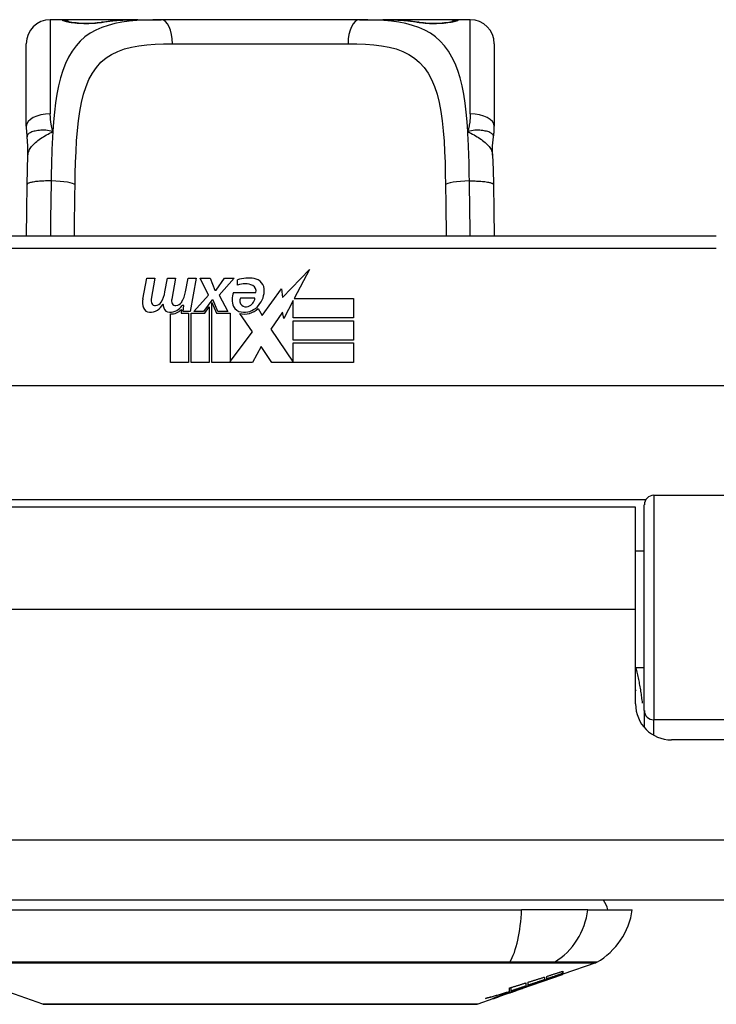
# Model space of a CAD drawing. Header units: inches. Extents: x 6 to 171, y 13 to 86.
# Tile 3 of 97: x 9.46 to 10.6, y 12.52 to 14.13. Entities that reach past the tile are written whole.
import ezdxf

# ---------------------------------------------------------------- set-up
doc = ezdxf.new("R2010")
doc.units = ezdxf.units.IN
doc.header["$MEASUREMENT"] = 0
doc.layers.add('Visible Edges(ANSI)', color=7, linetype='Continuous', lineweight=25)
doc.layers.add('Visible Tangent Edges(ANSI)', color=7, linetype='Continuous', lineweight=25)

msp = doc.modelspace()

# ---------------------------------------------------------------- linework, layer by layer
at = {"layer": 'Visible Edges(ANSI)'}
for p, q in [((9.5319, 14.1333), (9.5122, 14.1333)), ((9.6557, 14.1333), (9.5319, 14.1333)), ((9.6557, 14.1333), (9.6941, 14.1333)), ((10.0193, 14.1333), (9.6941, 14.1333)), ((10.0193, 14.1333), (10.0577, 14.1333)), ((10.1815, 14.1333), (10.0577, 14.1333)), ((10.2012, 14.1333), (10.1815, 14.1333)), ((9.4728, 13.9585), (9.4728, 14.0939)), ((10.2406, 14.0939), (10.2406, 13.9585)), ((10.6047, 13.7779), (9.1087, 13.7779)), ((9.8934, 13.6774), (9.9373, 13.7236)), ((9.9373, 13.7236), (9.9124, 13.6759)), ((9.664, 13.6749), (9.6707, 13.7092)), ((9.6707, 13.7092), (9.6839, 13.7092)), ((9.6839, 13.7092), (9.6778, 13.6747)), ((9.7003, 13.6867), (9.7043, 13.7092)), ((9.7043, 13.7092), (9.7175, 13.7092)), ((9.7175, 13.7092), (9.7114, 13.6747)), ((9.7342, 13.6867), (9.7382, 13.7092)), ((9.7382, 13.7092), (9.7514, 13.7092)), ((9.7514, 13.7092), (9.7418, 13.6546)), ((9.7583, 13.7092), (9.7745, 13.7092)), ((9.7718, 13.6811), (9.7583, 13.7092)), ((9.7745, 13.7092), (9.782, 13.6897)), ((9.7844, 13.6897), (9.7979, 13.7092)), ((9.8141, 13.7092), (9.7895, 13.6813)), ((9.7979, 13.7092), (9.8141, 13.7092)), ((9.8195, 13.6975), (9.8195, 13.7065)), ((9.782, 13.6897), (9.7844, 13.6897)), ((9.8129, 13.6855), (9.8495, 13.6855)), ((9.86, 13.6476), (9.8914, 13.6916)), ((9.8914, 13.6916), (9.8934, 13.6774)), ((9.7475, 13.6546), (9.7718, 13.6811)), ((9.7772, 13.673), (9.7638, 13.6546)), ((9.7793, 13.673), (9.7772, 13.673)), ((9.7772, 13.6694), (9.7847, 13.6518)), ((9.7772, 13.5709), (9.7772, 13.6694)), ((9.7871, 13.6546), (9.7793, 13.673)), ((9.7895, 13.6813), (9.8033, 13.6546)), ((9.848, 13.6765), (9.824, 13.6765)), ((9.9107, 13.6726), (9.8954, 13.6432)), ((9.9107, 13.6438), (9.9107, 13.6726)), ((9.9124, 13.6759), (10.0094, 13.6759)), ((10.0094, 13.6759), (10.0094, 13.6438)), ((9.7273, 13.6579), (9.7268, 13.6518)), ((9.7312, 13.6642), (9.7283, 13.6642)), ((9.7304, 13.6546), (9.7312, 13.6642)), ((9.7418, 13.6546), (9.7304, 13.6546)), ((9.7638, 13.6546), (9.7475, 13.6546)), ((9.7655, 13.6518), (9.773, 13.6621)), ((9.773, 13.6621), (9.773, 13.5709)), ((9.8033, 13.6546), (9.7871, 13.6546)), ((9.8531, 13.6591), (9.86, 13.6476)), ((9.8934, 13.6533), (9.8738, 13.6252)), ((9.8954, 13.6432), (9.8934, 13.6533)), ((9.7094, 13.5709), (9.7094, 13.6504)), ((9.7268, 13.6518), (9.7391, 13.6518)), ((9.7391, 13.6518), (9.7391, 13.5709)), ((9.7433, 13.6518), (9.7655, 13.6518)), ((9.7433, 13.5709), (9.7433, 13.6518)), ((9.7847, 13.6518), (9.8072, 13.6518)), ((9.8072, 13.6518), (9.8072, 13.5722)), ((9.8438, 13.6212), (9.8231, 13.651)), ((10.0094, 13.6438), (9.9107, 13.6438)), ((9.9107, 13.6393), (10.0094, 13.6393)), ((9.9107, 13.6072), (9.9107, 13.6393)), ((10.0094, 13.6393), (10.0094, 13.6072)), ((9.8072, 13.5722), (9.8438, 13.6212)), ((9.8738, 13.6252), (9.9107, 13.5715)), ((10.0094, 13.6072), (9.9107, 13.6072)), ((9.858, 13.597), (9.8441, 13.5709)), ((9.8756, 13.5709), (9.858, 13.597)), ((9.9107, 13.603), (10.0094, 13.603)), ((9.9107, 13.5715), (9.9107, 13.603)), ((10.0094, 13.603), (10.0094, 13.5709)), ((9.7391, 13.5709), (9.7094, 13.5709)), ((9.773, 13.5709), (9.7433, 13.5709)), ((9.8441, 13.5709), (9.7772, 13.5709)), ((10.0094, 13.5709), (9.8756, 13.5709)), ((11.0136, 13.5322), (8.6998, 13.5322)), ((10.5024, 13.3529), (11.0919, 13.3529)), ((10.4722, 13.3334), (9.2412, 13.3334)), ((10.4722, 13.1654), (10.4722, 13.3334)), ((10.4866, 12.9995), (10.4866, 13.3372)), ((10.4866, 13.2609), (10.4722, 13.2609)), ((10.4722, 13.0105), (10.4722, 13.1654)), ((10.4866, 13.0699), (10.4722, 13.0699)), ((10.4866, 12.9995), (10.4866, 12.9718)), ((11.0786, 12.9514), (10.5313, 12.9514)), ((41.3107, 12.6884), (5.7057, 12.6884)), ((9.428, 12.6726), (10.2854, 12.6726)), ((10.3942, 12.6726), (10.2854, 12.6726)), ((10.3942, 12.6726), (10.4669, 12.6726)), ((10.3527, 12.5681), (10.3527, 12.5718)), ((10.407, 12.5857), (10.3532, 12.5669)), ((10.3532, 12.5719), (10.3532, 12.5675)), ((10.2858, 12.5433), (10.3522, 12.5665)), ((10.323, 12.5622), (10.323, 12.558)), ((10.3265, 12.5592), (10.3265, 12.5633)), ((10.3314, 12.5597), (10.3314, 12.5604)), ((10.3532, 12.567), (10.3522, 12.5667)), ((10.3522, 12.5665), (10.3522, 12.5667)), ((10.3532, 12.5671), (10.3532, 12.5669)), ((9.4999, 12.518), (9.4217, 12.5454)), ((10.2858, 12.5433), (10.2445, 12.5288)), ((10.2645, 12.5375), (10.2645, 12.5383)), ((10.2657, 12.5387), (10.2657, 12.5445)), ((10.2685, 12.5396), (10.2685, 12.5453)), ((10.2772, 12.5404), (10.2772, 12.5407)), ((10.2842, 12.5428), (10.2842, 12.5429)), ((10.293, 12.5473), (10.2846, 12.5443)), ((10.2846, 12.5443), (10.2846, 12.5446)), ((10.2872, 12.5439), (10.2872, 12.5443)), ((10.2893, 12.5451), (10.2893, 12.5458)), ((10.2925, 12.5526), (10.2925, 12.5476)), ((10.2962, 12.5489), (10.2962, 12.5538)), ((10.3113, 12.5525), (10.3113, 12.5531)), ((10.238, 12.5266), (10.2135, 12.518)), ((10.238, 12.5266), (10.238, 12.5266)), ((10.2477, 12.53), (10.2402, 12.5274)), ((10.2402, 12.5274), (10.2402, 12.5279)), ((10.2457, 12.5294), (10.2457, 12.53)), ((10.2577, 12.5339), (10.2577, 12.5342)), ((10.2577, 12.5335), (10.2577, 12.5339)), ((10.2652, 12.5365), (10.2652, 12.5368)), ((10.2652, 12.5365), (10.2652, 12.5362))]:
    msp.add_line(p, q, dxfattribs=at)
at = {"layer": 'Visible Edges(ANSI)', "flags": 128}
for points in [[(9.5398, 14.1308), (9.5405, 14.1306), (9.5421, 14.1302), (9.5474, 14.1293), (9.5545, 14.1284), (9.5629, 14.1278), (9.5719, 14.1276), (9.5809, 14.1278), (9.5891, 14.1285), (9.596, 14.1294)], [(9.596, 14.1294), (9.6103, 14.1312), (9.625, 14.1324), (9.6402, 14.1331), (9.6557, 14.1333)], [(10.0577, 14.1333), (10.0732, 14.1331), (10.0884, 14.1324), (10.1031, 14.1312), (10.1174, 14.1294)], [(10.1174, 14.1294), (10.1243, 14.1285), (10.1325, 14.1278), (10.1415, 14.1276), (10.1505, 14.1278), (10.1589, 14.1284), (10.166, 14.1293), (10.1713, 14.1302), (10.1729, 14.1306), (10.1736, 14.1308)], [(9.4728, 13.9585), (9.4728, 13.9578), (9.4728, 13.9571), (9.4729, 13.9564), (9.4729, 13.9557), (9.4729, 13.955), (9.4729, 13.9543), (9.4729, 13.9536), (9.473, 13.9528), (9.473, 13.9521), (9.4731, 13.9514), (9.4731, 13.9507), (9.4731, 13.95), (9.4732, 13.9493), (9.4733, 13.9485), (9.4733, 13.9478), (9.4734, 13.9471), (9.4735, 13.9464), (9.4735, 13.9457), (9.4736, 13.9449), (9.4737, 13.9442), (9.4738, 13.9435), (9.4739, 13.9428), (9.474, 13.942), (9.4741, 13.9413)], [(10.2393, 13.9413), (10.2394, 13.942), (10.2395, 13.9428), (10.2396, 13.9435), (10.2397, 13.9442), (10.2398, 13.9449), (10.2399, 13.9457), (10.2399, 13.9464), (10.24, 13.9471), (10.2401, 13.9478), (10.2401, 13.9485), (10.2402, 13.9493), (10.2402, 13.95), (10.2403, 13.9507), (10.2403, 13.9514), (10.2404, 13.9521), (10.2404, 13.9528), (10.2405, 13.9536), (10.2405, 13.9543), (10.2405, 13.955), (10.2405, 13.9557), (10.2405, 13.9564), (10.2405, 13.9571), (10.2406, 13.9578), (10.2406, 13.9585)], [(9.4756, 13.911), (9.4756, 13.9262), (9.4741, 13.9413)], [(10.2378, 13.911), (10.2378, 13.9262), (10.2393, 13.9413)], [(9.4743, 13.8629), (9.4748, 13.8872), (9.4756, 13.911)], [(10.2378, 13.911), (10.2386, 13.8872), (10.2391, 13.8629)], [(9.473, 13.7779), (9.4736, 13.8201), (9.4743, 13.8629)], [(10.2391, 13.8629), (10.2398, 13.8201), (10.2404, 13.7779)], [(10.4722, 13.0337), (10.4722, 13.0336), (10.4722, 13.0336), (10.4723, 13.0335), (10.4723, 13.0335), (10.4723, 13.0334), (10.4723, 13.0334), (10.4724, 13.0333), (10.4724, 13.0333), (10.4724, 13.0332), (10.4724, 13.0331), (10.4724, 13.0331), (10.4725, 13.033), (10.4725, 13.033), (10.4725, 13.0329), (10.4725, 13.0329), (10.4725, 13.0328), (10.4726, 13.0328), (10.4726, 13.0327), (10.4726, 13.0327), (10.4726, 13.0326), (10.4727, 13.0325), (10.4727, 13.0325), (10.4727, 13.0324), (10.4727, 13.0324)], [(10.3265, 12.5633), (10.3276, 12.5637), (10.3287, 12.5641), (10.3298, 12.5644), (10.3309, 12.5648), (10.332, 12.5651), (10.3331, 12.5655), (10.3343, 12.5658), (10.3354, 12.5662), (10.3365, 12.5665), (10.3376, 12.5669), (10.3387, 12.5673), (10.3398, 12.5676), (10.341, 12.568), (10.3421, 12.5683), (10.3432, 12.5687), (10.3443, 12.5691), (10.3454, 12.5694), (10.3465, 12.5698), (10.3476, 12.5701), (10.3488, 12.5705), (10.3499, 12.5708), (10.351, 12.5712), (10.3521, 12.5716), (10.3532, 12.5719)], [(10.2962, 12.5538), (10.2973, 12.5542), (10.2984, 12.5545), (10.2995, 12.5549), (10.3007, 12.5552), (10.3018, 12.5556), (10.3029, 12.5559), (10.304, 12.5563), (10.3051, 12.5566), (10.3062, 12.5569), (10.3074, 12.5573), (10.3085, 12.5577), (10.3096, 12.558), (10.3107, 12.5584), (10.3118, 12.5587), (10.3129, 12.5591), (10.314, 12.5594), (10.3152, 12.5598), (10.3163, 12.5601), (10.3174, 12.5605), (10.3185, 12.5608), (10.3196, 12.5612), (10.3207, 12.5615), (10.3218, 12.5619), (10.323, 12.5622)], [(10.323, 12.558), (10.3218, 12.5576), (10.3207, 12.5572), (10.3196, 12.5568), (10.3185, 12.5565), (10.3174, 12.5561), (10.3163, 12.5557), (10.3152, 12.5553), (10.314, 12.5549), (10.3129, 12.5546), (10.3118, 12.5542), (10.3107, 12.5538), (10.3096, 12.5534), (10.3085, 12.553), (10.3074, 12.5527), (10.3062, 12.5523), (10.3051, 12.5519), (10.304, 12.5515), (10.3029, 12.5512), (10.3018, 12.5508), (10.3007, 12.5504), (10.2995, 12.55), (10.2984, 12.5496), (10.2973, 12.5493), (10.2962, 12.5489)], [(10.308, 12.5518), (10.3097, 12.5525), (10.3114, 12.5531), (10.3132, 12.5537), (10.315, 12.5544), (10.3167, 12.555), (10.3185, 12.5557), (10.3203, 12.5563), (10.3221, 12.557), (10.3239, 12.5576), (10.3258, 12.5583), (10.3276, 12.559), (10.3295, 12.5597), (10.3313, 12.5603), (10.3332, 12.561), (10.3351, 12.5617), (10.337, 12.5624), (10.3389, 12.5631), (10.3408, 12.5638), (10.3428, 12.5645), (10.3447, 12.5652), (10.3467, 12.5659), (10.3487, 12.5667), (10.3507, 12.5674), (10.3527, 12.5681)], [(10.3522, 12.5665), (10.3505, 12.5659), (10.3488, 12.5654), (10.3471, 12.5648), (10.3454, 12.5642), (10.3438, 12.5636), (10.3421, 12.563), (10.3404, 12.5624), (10.3387, 12.5618), (10.337, 12.5612), (10.3353, 12.5607), (10.3336, 12.5601), (10.3318, 12.5595), (10.3301, 12.5589), (10.3284, 12.5583), (10.3267, 12.5577), (10.325, 12.5571), (10.3233, 12.5565), (10.3216, 12.5559), (10.3199, 12.5554), (10.3181, 12.5548), (10.3164, 12.5542), (10.3147, 12.5536), (10.313, 12.553), (10.3113, 12.5525)], [(10.3527, 12.5681), (10.3516, 12.5677), (10.3505, 12.5674), (10.3494, 12.567), (10.3483, 12.5666), (10.3472, 12.5662), (10.3461, 12.5659), (10.3451, 12.5655), (10.344, 12.5651), (10.3429, 12.5648), (10.3418, 12.5644), (10.3407, 12.564), (10.3396, 12.5636), (10.3385, 12.5633), (10.3374, 12.5629), (10.3363, 12.5625), (10.3352, 12.5621), (10.3341, 12.5618), (10.333, 12.5614), (10.3319, 12.561), (10.3308, 12.5606), (10.3297, 12.5603), (10.3286, 12.5599), (10.3275, 12.5595), (10.3265, 12.5592)], [(10.3532, 12.5675), (10.3523, 12.5672), (10.3515, 12.5669), (10.3506, 12.5666), (10.3497, 12.5663), (10.3488, 12.5659), (10.348, 12.5656), (10.3471, 12.5653), (10.3462, 12.565), (10.3453, 12.5646), (10.3444, 12.5643), (10.3434, 12.564), (10.3425, 12.5637), (10.3416, 12.5633), (10.3407, 12.563), (10.3398, 12.5627), (10.3388, 12.5623), (10.3379, 12.562), (10.337, 12.5617), (10.3361, 12.5613), (10.3351, 12.561), (10.3342, 12.5607), (10.3333, 12.5603), (10.3324, 12.56), (10.3314, 12.5597)], [(10.3314, 12.5597), (10.3323, 12.56), (10.3333, 12.5603), (10.3342, 12.5606), (10.3351, 12.5609), (10.336, 12.5612), (10.3369, 12.5615), (10.3378, 12.5618), (10.3387, 12.5621), (10.3396, 12.5624), (10.3405, 12.5627), (10.3414, 12.5631), (10.3423, 12.5634), (10.3432, 12.5637), (10.3442, 12.564), (10.3451, 12.5643), (10.346, 12.5646), (10.3469, 12.5649), (10.3478, 12.5652), (10.3487, 12.5655), (10.3496, 12.5658), (10.3505, 12.5662), (10.3514, 12.5665), (10.3523, 12.5668), (10.3532, 12.5671)], [(10.226, 12.5271), (10.2276, 12.5276), (10.2293, 12.528), (10.2309, 12.5285), (10.2326, 12.529), (10.2343, 12.5294), (10.2359, 12.5299), (10.2376, 12.5304), (10.2393, 12.5308), (10.2409, 12.5313), (10.2426, 12.5318), (10.2442, 12.5323), (10.2459, 12.5328), (10.2476, 12.5333), (10.2492, 12.5337), (10.2509, 12.5342), (10.2525, 12.5347), (10.2542, 12.5352), (10.2558, 12.5357), (10.2575, 12.5362), (10.2591, 12.5367), (10.2608, 12.5372), (10.2624, 12.5377), (10.2641, 12.5382), (10.2657, 12.5387)], [(10.2893, 12.5451), (10.2878, 12.5446), (10.2863, 12.5441), (10.2848, 12.5436), (10.2833, 12.5431), (10.2817, 12.5426), (10.2802, 12.5421), (10.2787, 12.5416), (10.2772, 12.5411), (10.2756, 12.5406), (10.2741, 12.5401), (10.2726, 12.5397), (10.271, 12.5392), (10.2695, 12.5387), (10.268, 12.5382), (10.2664, 12.5377), (10.2649, 12.5372), (10.2634, 12.5367), (10.2618, 12.5363), (10.2603, 12.5358), (10.2588, 12.5353), (10.2572, 12.5348), (10.2557, 12.5344), (10.2542, 12.5339), (10.2526, 12.5334)], [(10.2557, 12.5335), (10.2567, 12.5339), (10.2577, 12.5342), (10.2587, 12.5346), (10.2597, 12.5349), (10.2607, 12.5352), (10.2617, 12.5356), (10.2627, 12.5359), (10.2637, 12.5362), (10.2646, 12.5366), (10.2656, 12.5369), (10.2665, 12.5372), (10.2675, 12.5375), (10.2684, 12.5378), (10.2693, 12.5381), (10.2702, 12.5384), (10.2711, 12.5387), (10.2719, 12.539), (10.2728, 12.5393), (10.2736, 12.5395), (10.2744, 12.5398), (10.2752, 12.5401), (10.276, 12.5403), (10.2768, 12.5406), (10.2775, 12.5408)], [(10.2767, 12.5401), (10.2759, 12.5399), (10.2752, 12.5396), (10.2744, 12.5393), (10.2736, 12.5391), (10.2728, 12.5388), (10.272, 12.5385), (10.2712, 12.5382), (10.2704, 12.5379), (10.2696, 12.5377), (10.2688, 12.5374), (10.268, 12.5371), (10.2672, 12.5368), (10.2664, 12.5365), (10.2656, 12.5362), (10.2648, 12.5359), (10.264, 12.5357), (10.2632, 12.5354), (10.2624, 12.5351), (10.2616, 12.5348), (10.2608, 12.5346), (10.26, 12.5343), (10.2592, 12.534), (10.2585, 12.5337), (10.2577, 12.5335)], [(10.2767, 12.5403), (10.2765, 12.5402), (10.2762, 12.5402), (10.2759, 12.5401), (10.2756, 12.54), (10.2752, 12.5399), (10.2749, 12.5397), (10.2745, 12.5396), (10.2741, 12.5395), (10.2736, 12.5393), (10.2732, 12.5392), (10.2727, 12.539), (10.2722, 12.5388), (10.2717, 12.5387), (10.2711, 12.5385), (10.2706, 12.5383), (10.27, 12.5381), (10.2695, 12.5379), (10.2689, 12.5377), (10.2683, 12.5375), (10.2677, 12.5373), (10.2671, 12.5371), (10.2665, 12.5369), (10.2658, 12.5367), (10.2652, 12.5365)], [(10.2652, 12.5362), (10.2656, 12.5363), (10.266, 12.5365), (10.2665, 12.5366), (10.2669, 12.5368), (10.2674, 12.5369), (10.2678, 12.5371), (10.2683, 12.5372), (10.2687, 12.5374), (10.2692, 12.5375), (10.2696, 12.5377), (10.2701, 12.5379), (10.2705, 12.538), (10.271, 12.5382), (10.2714, 12.5383), (10.2719, 12.5385), (10.2723, 12.5386), (10.2727, 12.5388), (10.2731, 12.5389), (10.2735, 12.5391), (10.2739, 12.5392), (10.2742, 12.5393), (10.2746, 12.5395), (10.2749, 12.5396), (10.2752, 12.5397)], [(10.2657, 12.5445), (10.2668, 12.5448), (10.2679, 12.5451), (10.2691, 12.5455), (10.2702, 12.5458), (10.2713, 12.5461), (10.2724, 12.5465), (10.2735, 12.5468), (10.2746, 12.5472), (10.2757, 12.5475), (10.2769, 12.5478), (10.278, 12.5482), (10.2791, 12.5485), (10.2802, 12.5489), (10.2813, 12.5492), (10.2824, 12.5496), (10.2836, 12.5499), (10.2847, 12.5502), (10.2858, 12.5506), (10.2869, 12.5509), (10.288, 12.5513), (10.2891, 12.5516), (10.2902, 12.552), (10.2913, 12.5523), (10.2925, 12.5526)], [(10.2925, 12.5476), (10.2915, 12.5473), (10.2905, 12.547), (10.2895, 12.5466), (10.2885, 12.5463), (10.2875, 12.5459), (10.2865, 12.5456), (10.2855, 12.5453), (10.2845, 12.5449), (10.2835, 12.5446), (10.2825, 12.5443), (10.2815, 12.5439), (10.2805, 12.5436), (10.2795, 12.5433), (10.2785, 12.5429), (10.2775, 12.5426), (10.2765, 12.5422), (10.2755, 12.5419), (10.2745, 12.5416), (10.2735, 12.5412), (10.2725, 12.5409), (10.2715, 12.5406), (10.2705, 12.5402), (10.2695, 12.5399), (10.2685, 12.5396)], [(10.2685, 12.5396), (10.2695, 12.5399), (10.2705, 12.5402), (10.2715, 12.5405), (10.2725, 12.5408), (10.2736, 12.5411), (10.2746, 12.5415), (10.2756, 12.5418), (10.2766, 12.5421), (10.2777, 12.5424), (10.2787, 12.5427), (10.2797, 12.5431), (10.2807, 12.5434), (10.2817, 12.5437), (10.2828, 12.544), (10.2838, 12.5443), (10.2848, 12.5447), (10.2858, 12.545), (10.2868, 12.5453), (10.2879, 12.5456), (10.2889, 12.546), (10.2899, 12.5463), (10.2909, 12.5466), (10.2919, 12.5469), (10.293, 12.5473)], [(10.2752, 12.5397), (10.2754, 12.5398), (10.2757, 12.5398), (10.2759, 12.5399), (10.2761, 12.54), (10.2762, 12.5401), (10.2764, 12.5401), (10.2766, 12.5402), (10.2767, 12.5402), (10.2768, 12.5403), (10.2769, 12.5403), (10.277, 12.5404), (10.2771, 12.5404), (10.2771, 12.5404), (10.2772, 12.5404), (10.2772, 12.5404), (10.2772, 12.5404), (10.2772, 12.5405), (10.2772, 12.5404), (10.2771, 12.5404), (10.2771, 12.5404), (10.277, 12.5404), (10.2769, 12.5404), (10.2768, 12.5403), (10.2767, 12.5403)], [(10.2842, 12.5428), (10.2841, 12.5428), (10.2841, 12.5428), (10.2839, 12.5427), (10.2838, 12.5427), (10.2836, 12.5426), (10.2834, 12.5425), (10.2832, 12.5424), (10.283, 12.5424), (10.2827, 12.5423), (10.2825, 12.5422), (10.2822, 12.5421), (10.2818, 12.5419), (10.2815, 12.5418), (10.2811, 12.5417), (10.2808, 12.5416), (10.2804, 12.5414), (10.28, 12.5413), (10.2795, 12.5411), (10.2791, 12.541), (10.2786, 12.5408), (10.2782, 12.5406), (10.2777, 12.5405), (10.2772, 12.5403), (10.2767, 12.5401)], [(10.2775, 12.5408), (10.2782, 12.541), (10.2788, 12.5412), (10.2794, 12.5414), (10.28, 12.5416), (10.2805, 12.5418), (10.281, 12.5419), (10.2815, 12.5421), (10.282, 12.5422), (10.2824, 12.5424), (10.2827, 12.5425), (10.2831, 12.5426), (10.2834, 12.5427), (10.2837, 12.5428), (10.2839, 12.5428), (10.2841, 12.5429), (10.2843, 12.5429), (10.2844, 12.543), (10.2845, 12.543), (10.2845, 12.543), (10.2846, 12.543), (10.2845, 12.543), (10.2845, 12.5429), (10.2843, 12.5429), (10.2842, 12.5428)], [(10.2797, 12.5416), (10.2801, 12.5418), (10.2805, 12.5419), (10.2809, 12.542), (10.2813, 12.5422), (10.2817, 12.5423), (10.2821, 12.5425), (10.2825, 12.5426), (10.2829, 12.5428), (10.2833, 12.5429), (10.2837, 12.5431), (10.2841, 12.5432), (10.2846, 12.5434), (10.285, 12.5435), (10.2854, 12.5436), (10.2858, 12.5438), (10.2862, 12.5439), (10.2866, 12.5441), (10.287, 12.5442), (10.2874, 12.5444), (10.2877, 12.5445), (10.2881, 12.5447), (10.2885, 12.5448), (10.2889, 12.5449), (10.2893, 12.5451)], [(10.2865, 12.5436), (10.2867, 12.5437), (10.2869, 12.5437), (10.287, 12.5438), (10.2871, 12.5439), (10.2871, 12.5439), (10.2871, 12.5439), (10.2871, 12.5439), (10.287, 12.5439), (10.2869, 12.5438), (10.2867, 12.5438), (10.2865, 12.5437), (10.2862, 12.5436), (10.2859, 12.5435), (10.2855, 12.5434), (10.2851, 12.5433), (10.2846, 12.5432), (10.2842, 12.543), (10.2836, 12.5429), (10.2831, 12.5427), (10.2825, 12.5425), (10.2818, 12.5423), (10.2812, 12.5421), (10.2804, 12.5418), (10.2797, 12.5416)], [(10.2846, 12.5443), (10.2855, 12.5447), (10.2865, 12.545), (10.2875, 12.5453), (10.2885, 12.5456), (10.2895, 12.5459), (10.2904, 12.5462), (10.2914, 12.5465), (10.2924, 12.5468), (10.2934, 12.5471), (10.2943, 12.5474), (10.2953, 12.5477), (10.2963, 12.5481), (10.2973, 12.5484), (10.2982, 12.5487), (10.2992, 12.549), (10.3002, 12.5493), (10.3012, 12.5496), (10.3021, 12.5499), (10.3031, 12.5502), (10.3041, 12.5506), (10.305, 12.5509), (10.306, 12.5512), (10.307, 12.5515), (10.308, 12.5518)], [(10.3113, 12.5525), (10.3103, 12.5521), (10.3093, 12.5517), (10.3083, 12.5514), (10.3072, 12.551), (10.3062, 12.5506), (10.3052, 12.5503), (10.3041, 12.5499), (10.3031, 12.5495), (10.3021, 12.5492), (10.301, 12.5488), (10.3, 12.5484), (10.299, 12.548), (10.2979, 12.5477), (10.2969, 12.5473), (10.2958, 12.5469), (10.2948, 12.5466), (10.2937, 12.5462), (10.2927, 12.5458), (10.2917, 12.5454), (10.2906, 12.5451), (10.2896, 12.5447), (10.2885, 12.5443), (10.2875, 12.544), (10.2865, 12.5436)], [(10.2645, 12.5375), (10.2629, 12.537), (10.2613, 12.5366), (10.2597, 12.5361), (10.2581, 12.5356), (10.2565, 12.5352), (10.2549, 12.5347), (10.2533, 12.5343), (10.2517, 12.5338), (10.2501, 12.5334), (10.2485, 12.5329), (10.2469, 12.5325), (10.2453, 12.5321), (10.2437, 12.5316), (10.2421, 12.5312), (10.2405, 12.5308), (10.2388, 12.5303), (10.2372, 12.5299), (10.2356, 12.5295), (10.234, 12.5291), (10.2324, 12.5287), (10.2308, 12.5283), (10.2292, 12.5279), (10.2276, 12.5275), (10.226, 12.5271)], [(10.2402, 12.5274), (10.2399, 12.5273), (10.2397, 12.5272), (10.2394, 12.5271), (10.2392, 12.5271), (10.239, 12.527), (10.2388, 12.527), (10.2386, 12.5269), (10.2385, 12.5269), (10.2384, 12.5268), (10.2382, 12.5268), (10.2381, 12.5268), (10.2381, 12.5268), (10.238, 12.5268), (10.2379, 12.5268), (10.2379, 12.5268), (10.2379, 12.5268), (10.2379, 12.5268), (10.2379, 12.5268), (10.238, 12.5269), (10.238, 12.5269), (10.2381, 12.527), (10.2382, 12.527), (10.2383, 12.5271), (10.2385, 12.5272)], [(10.238, 12.5266), (10.2382, 12.5267), (10.2385, 12.5268), (10.2388, 12.5269), (10.239, 12.527), (10.2393, 12.527), (10.2396, 12.5271), (10.2399, 12.5272), (10.2401, 12.5273), (10.2404, 12.5274), (10.2407, 12.5275), (10.2409, 12.5276), (10.2412, 12.5277), (10.2415, 12.5278), (10.2418, 12.5279), (10.242, 12.528), (10.2423, 12.5281), (10.2426, 12.5282), (10.2428, 12.5283), (10.2431, 12.5284), (10.2434, 12.5285), (10.2437, 12.5286), (10.2439, 12.5287), (10.2442, 12.5287), (10.2445, 12.5288)], [(10.2385, 12.5272), (10.2386, 12.5273), (10.2389, 12.5274), (10.2392, 12.5275), (10.2396, 12.5277), (10.24, 12.5278), (10.2405, 12.528), (10.2411, 12.5283), (10.2417, 12.5285), (10.2423, 12.5287), (10.243, 12.529), (10.2437, 12.5293), (10.2445, 12.5296), (10.2453, 12.5299), (10.2462, 12.5302), (10.247, 12.5305), (10.2479, 12.5308), (10.2489, 12.5311), (10.2498, 12.5315), (10.2508, 12.5318), (10.2517, 12.5322), (10.2527, 12.5325), (10.2537, 12.5329), (10.2547, 12.5332), (10.2557, 12.5335)], [(10.2482, 12.5305), (10.2478, 12.5304), (10.2475, 12.5302), (10.2472, 12.5301), (10.2469, 12.53), (10.2467, 12.5299), (10.2464, 12.5298), (10.2463, 12.5297), (10.2461, 12.5296), (10.246, 12.5296), (10.2459, 12.5295), (10.2458, 12.5295), (10.2458, 12.5295), (10.2457, 12.5294), (10.2458, 12.5294), (10.2458, 12.5294), (10.2459, 12.5295), (10.246, 12.5295), (10.2462, 12.5295), (10.2464, 12.5296), (10.2466, 12.5296), (10.2468, 12.5297), (10.2471, 12.5298), (10.2474, 12.5299), (10.2477, 12.53)], [(10.2577, 12.5339), (10.2573, 12.5337), (10.2568, 12.5336), (10.2563, 12.5334), (10.2559, 12.5333), (10.2554, 12.5331), (10.2549, 12.533), (10.2545, 12.5328), (10.254, 12.5326), (10.2535, 12.5325), (10.2531, 12.5323), (10.2527, 12.5321), (10.2522, 12.532), (10.2518, 12.5318), (10.2514, 12.5317), (10.251, 12.5315), (10.2506, 12.5314), (10.2502, 12.5313), (10.2499, 12.5311), (10.2495, 12.531), (10.2492, 12.5309), (10.2489, 12.5308), (10.2487, 12.5307), (10.2484, 12.5306), (10.2482, 12.5305)], [(10.2526, 12.5334), (10.2531, 12.5336), (10.2536, 12.5338), (10.2541, 12.5339), (10.2546, 12.5341), (10.2551, 12.5343), (10.2556, 12.5344), (10.2561, 12.5346), (10.2566, 12.5348), (10.2571, 12.535), (10.2576, 12.5351), (10.258, 12.5353), (10.2585, 12.5355), (10.259, 12.5356), (10.2595, 12.5358), (10.26, 12.536), (10.2605, 12.5361), (10.261, 12.5363), (10.2615, 12.5365), (10.262, 12.5367), (10.2625, 12.5368), (10.263, 12.537), (10.2635, 12.5372), (10.264, 12.5373), (10.2645, 12.5375)], [(9.5015, 12.5177), (9.5019, 12.5177), (9.5032, 12.5177), (9.5053, 12.5177), (9.5083, 12.5177), (9.5121, 12.5177), (9.5168, 12.5177), (9.5222, 12.5177), (9.5285, 12.5177), (9.5356, 12.5176), (9.5435, 12.5176), (9.552, 12.5176), (9.5613, 12.5176), (9.5713, 12.5176), (9.582, 12.5176), (9.5934, 12.5175), (9.6053, 12.5175), (9.6179, 12.5175), (9.6311, 12.5176), (9.6448, 12.5176), (9.659, 12.5176), (9.6737, 12.5176), (9.6888, 12.5176), (9.7044, 12.5176), (9.7204, 12.5177), (9.7367, 12.5177), (9.7534, 12.5177), (9.7702, 12.5177), (9.7872, 12.5177), (9.8044, 12.5177), (9.8216, 12.5177), (9.8391, 12.5177), (9.8566, 12.5177), (9.8741, 12.5177), (9.8915, 12.5177), (9.9089, 12.5177), (9.926, 12.5177), (9.943, 12.5177), (9.9598, 12.5177), (9.9764, 12.5177), (9.9927, 12.5177), (10.0087, 12.5176), (10.0244, 12.5176), (10.0396, 12.5176), (10.0543, 12.5176), (10.0685, 12.5176), (10.0822, 12.5176), (10.0954, 12.5175), (10.108, 12.5175), (10.12, 12.5175), (10.1313, 12.5176), (10.142, 12.5176), (10.152, 12.5176), (10.1613, 12.5176), (10.1699, 12.5176), (10.1778, 12.5176), (10.1849, 12.5177), (10.1912, 12.5177), (10.1966, 12.5177), (10.2013, 12.5177), (10.2051, 12.5177), (10.208, 12.5177), (10.2102, 12.5177), (10.2115, 12.5177), (10.2119, 12.5177)]]:
    msp.add_lwpolyline(points, dxfattribs=at)
at = {"layer": 'Visible Edges(ANSI)'}
for centre, radius, start, end in [((9.5122, 14.0939), 0.0394, 90, 180), ((9.5319, 14.1136), 0.0197, 56.88, 90), ((10.1815, 14.1136), 0.0197, 90, 123.12), ((10.2012, 14.0939), 0.0394, 0, 90), ((9.8376, 13.6486), 0.0607, 81.5605, 107.3343), ((9.8436, 13.6891), 0.0197, 356.5646, 81.5605), ((9.6544, 13.6941), 0.0465, 328.5584, 350.8257), ((9.6884, 13.6948), 0.0465, 327.5992, 350), ((9.8387, 13.6741), 0.0282, 156.1555, 203.8445), ((9.8313, 13.6692), 0.0307, 64.6784, 112.5609), ((9.8403, 13.6882), 0.0096, 343.5261, 64.6784), ((9.8236, 13.6903), 0.0398, 314.1684, 356.5646), ((9.6923, 13.6695), 0.0288, 169, 198.4748), ((9.6899, 13.6726), 0.0123, 169.9922, 203.5487), ((9.6835, 13.6766), 0.0126, 276.1027, 327.6083), ((9.7235, 13.6726), 0.0123, 170, 203.5571), ((9.7171, 13.6766), 0.0126, 276.03, 327.5992), ((9.8324, 13.672), 0.00955, 151.4547, 231.1652), ((9.8313, 13.6786), 0.0168, 289.3797, 352.9975), ((9.675, 13.6637), 0.0105, 198.4748, 269.6788), ((9.675, 13.6777), 0.0246, 269.6788, 333.9508), ((9.6842, 13.6701), 0.006, 203.5487, 276.1027), ((9.7258, 13.6687), 0.0288, 183.6169, 196.9928), ((9.708, 13.6633), 0.0101, 196.9928, 269.4776), ((9.7081, 13.6772), 0.024, 269.4776, 327.4114), ((9.7099, 13.6744), 0.024, 268.7952, 316.5849), ((9.7178, 13.6701), 0.006, 203.5571, 276.03), ((9.8268, 13.6689), 0.0152, 203.8445, 265.0802), ((9.8305, 13.6832), 0.033, 257.079, 313.1785), ((9.8305, 13.6832), 0.0299, 260.4085, 314.1684), ((9.8333, 13.6731), 0.0109, 231.1652, 289.3797), ((10.5024, 13.3372), 0.0157, 90, 180), ((10.5313, 13.0105), 0.0591, 180, 270), ((10.3882, 12.6648), 0.0394, 11.537, 36.8699), ((10.35, 12.689), 0.1181, 299.8169, 352.0587), ((10.4038, 12.595), 0.00984, 289.29, 299.8169), ((9.5015, 12.5227), 0.00492, 250.71, 269.8269), ((10.2119, 12.5227), 0.00492, 270.1731, 289.29)]:
    msp.add_arc(centre, radius, start, end, dxfattribs=at)
at = {"layer": 'Visible Tangent Edges(ANSI)'}
for p, q in [((9.5122, 14.1333), (9.5122, 13.9786)), ((9.5319, 14.1327), (9.5319, 14.1333)), ((10.1815, 14.1333), (10.1815, 14.1327)), ((10.2012, 13.9786), (10.2012, 14.1333)), ((9.7127, 14.0939), (10.0007, 14.0939)), ((9.1087, 13.7582), (10.6047, 13.7582)), ((10.5024, 13.3529), (10.5024, 12.9843)), ((10.4888, 13.3452), (9.2245, 13.3452)), ((10.4722, 13.1654), (9.2412, 13.1654)), ((10.8095, 12.9843), (10.5024, 12.9843)), ((10.5024, 12.9589), (10.5024, 12.9843)), ((5.7057, 12.7874), (41.3107, 12.7874)), ((10.265, 12.5857), (10.2655, 12.5857)), ((10.3373, 12.5857), (10.3374, 12.5857)), ((10.2767, 12.5403), (10.2767, 12.5406)), ((10.2767, 12.5401), (10.2767, 12.5402)), ((10.2482, 12.5305), (10.2482, 12.5309))]:
    msp.add_line(p, q, dxfattribs=at)
at = {"layer": 'Visible Tangent Edges(ANSI)', "flags": 128}
for points in [[(9.6941, 14.1333), (9.6804, 14.1332), (9.667, 14.1327), (9.6541, 14.1319), (9.6415, 14.1307), (9.6295, 14.129), (9.6179, 14.1268), (9.6069, 14.1239), (9.5965, 14.1204), (9.5867, 14.1161), (9.5776, 14.111), (9.5691, 14.105), (9.5614, 14.0981), (9.5544, 14.0903), (9.548, 14.0815), (9.5423, 14.0719), (9.5373, 14.0614), (9.5328, 14.05), (9.529, 14.0378), (9.5257, 14.0248), (9.523, 14.011), (9.5208, 13.9966), (9.519, 13.9815), (9.5175, 13.9659), (9.5164, 13.9498)], [(9.5319, 14.1327), (9.5321, 14.1324), (9.5327, 14.132), (9.5336, 14.1317), (9.5349, 14.1312), (9.5366, 14.1308), (9.5385, 14.1303), (9.5408, 14.1299), (9.5434, 14.1294), (9.5463, 14.1289), (9.5494, 14.1285), (9.5527, 14.1282), (9.5562, 14.1278), (9.5599, 14.1276), (9.5636, 14.1274), (9.5674, 14.1272), (9.5713, 14.1272), (9.5752, 14.1272), (9.579, 14.1274), (9.5827, 14.1276), (9.5864, 14.1278), (9.5899, 14.1282), (9.5932, 14.1285), (9.5963, 14.1289), (9.5991, 14.1294)], [(9.5991, 14.1294), (9.6013, 14.1297), (9.6034, 14.1301), (9.6056, 14.1304), (9.6078, 14.1307), (9.6101, 14.131), (9.6123, 14.1312), (9.6146, 14.1315), (9.6169, 14.1317), (9.6192, 14.1319), (9.6215, 14.1321), (9.6238, 14.1323), (9.6262, 14.1324), (9.6286, 14.1326), (9.631, 14.1327), (9.6334, 14.1328), (9.6358, 14.1329), (9.6382, 14.133), (9.6407, 14.1331), (9.6432, 14.1331), (9.6456, 14.1332), (9.6481, 14.1332), (9.6507, 14.1333), (9.6532, 14.1333), (9.6557, 14.1333)], [(10.197, 13.9498), (10.1959, 13.9659), (10.1944, 13.9815), (10.1926, 13.9965), (10.1904, 14.011), (10.1877, 14.0248), (10.1844, 14.0378), (10.1806, 14.05), (10.1762, 14.0614), (10.1711, 14.0718), (10.1654, 14.0815), (10.159, 14.0902), (10.1519, 14.098), (10.1442, 14.105), (10.1358, 14.111), (10.1267, 14.1161), (10.1169, 14.1204), (10.1065, 14.124), (10.0955, 14.1268), (10.084, 14.1291), (10.0719, 14.1308), (10.0594, 14.132), (10.0464, 14.1327), (10.033, 14.1332), (10.0193, 14.1333)], [(10.0577, 14.1333), (10.0602, 14.1333), (10.0627, 14.1333), (10.0653, 14.1332), (10.0677, 14.1332), (10.0702, 14.1331), (10.0727, 14.1331), (10.0752, 14.133), (10.0776, 14.1329), (10.08, 14.1328), (10.0824, 14.1327), (10.0848, 14.1326), (10.0872, 14.1324), (10.0895, 14.1323), (10.0919, 14.1321), (10.0942, 14.1319), (10.0965, 14.1317), (10.0988, 14.1315), (10.1011, 14.1312), (10.1033, 14.131), (10.1056, 14.1307), (10.1078, 14.1304), (10.11, 14.1301), (10.1121, 14.1297), (10.1143, 14.1294)], [(10.1143, 14.1294), (10.1171, 14.1289), (10.1202, 14.1285), (10.1236, 14.1281), (10.1271, 14.1278), (10.1307, 14.1275), (10.1345, 14.1273), (10.1383, 14.1272), (10.1422, 14.1272), (10.146, 14.1272), (10.1499, 14.1274), (10.1536, 14.1276), (10.1573, 14.1278), (10.1608, 14.1282), (10.1641, 14.1285), (10.1672, 14.129), (10.17, 14.1294), (10.1726, 14.1299), (10.1749, 14.1303), (10.1768, 14.1308), (10.1785, 14.1312), (10.1798, 14.1317), (10.1807, 14.132), (10.1813, 14.1324), (10.1815, 14.1327)], [(9.5529, 13.8623), (9.5532, 13.8808), (9.5537, 13.8991), (9.5544, 13.9171), (9.5553, 13.9345), (9.5566, 13.9513), (9.5583, 13.9674), (9.5605, 13.9828), (9.5632, 13.9974), (9.5666, 14.0111), (9.5708, 14.0237), (9.5757, 14.0353), (9.5815, 14.0458), (9.588, 14.0551), (9.5954, 14.0634), (9.6037, 14.0705), (9.6129, 14.0764), (9.623, 14.0813), (9.6338, 14.0852), (9.6454, 14.0883), (9.6577, 14.0906), (9.6707, 14.0922), (9.6842, 14.0932), (9.6982, 14.0937), (9.7127, 14.0939)], [(10.0007, 14.0939), (10.0152, 14.0938), (10.0293, 14.0932), (10.0429, 14.0922), (10.0558, 14.0906), (10.0681, 14.0883), (10.0797, 14.0852), (10.0905, 14.0813), (10.1005, 14.0764), (10.1097, 14.0704), (10.118, 14.0633), (10.1254, 14.055), (10.132, 14.0456), (10.1378, 14.0351), (10.1427, 14.0235), (10.1468, 14.0109), (10.1502, 13.9972), (10.153, 13.9826), (10.1552, 13.9671), (10.1569, 13.951), (10.1582, 13.9342), (10.1591, 13.9168), (10.1598, 13.899), (10.1602, 13.8808), (10.1605, 13.8623)], [(9.5164, 13.9498), (9.516, 13.951), (9.5157, 13.9521), (9.5154, 13.9533), (9.5151, 13.9545), (9.5148, 13.9558), (9.5145, 13.957), (9.5143, 13.9582), (9.514, 13.9594), (9.5138, 13.9606), (9.5136, 13.9618), (9.5134, 13.963), (9.5132, 13.9642), (9.5131, 13.9654), (9.5129, 13.9666), (9.5128, 13.9678), (9.5127, 13.969), (9.5125, 13.9702), (9.5125, 13.9714), (9.5124, 13.9726), (9.5123, 13.9738), (9.5123, 13.975), (9.5122, 13.9762), (9.5122, 13.9774), (9.5122, 13.9786)], [(10.2012, 13.9786), (10.2012, 13.9774), (10.2012, 13.9762), (10.2011, 13.975), (10.2011, 13.9738), (10.201, 13.9726), (10.2009, 13.9714), (10.2008, 13.9702), (10.2007, 13.969), (10.2006, 13.9678), (10.2005, 13.9666), (10.2003, 13.9654), (10.2002, 13.9642), (10.2, 13.963), (10.1998, 13.9618), (10.1996, 13.9606), (10.1994, 13.9594), (10.1991, 13.9582), (10.1989, 13.957), (10.1986, 13.9558), (10.1983, 13.9545), (10.198, 13.9533), (10.1977, 13.9521), (10.1974, 13.951), (10.197, 13.9498)], [(9.5164, 13.9498), (9.5133, 13.9505), (9.5104, 13.9511), (9.5075, 13.9516), (9.5047, 13.9518), (9.502, 13.9519), (9.4993, 13.9519), (9.4968, 13.9518), (9.4943, 13.9516), (9.4919, 13.9514), (9.4897, 13.951), (9.4875, 13.9506), (9.4856, 13.9501), (9.4837, 13.9496), (9.482, 13.949), (9.4804, 13.9483), (9.479, 13.9476), (9.4778, 13.9469), (9.4767, 13.9462), (9.4758, 13.9454), (9.4751, 13.9446), (9.4746, 13.9438), (9.4742, 13.943), (9.4741, 13.9421), (9.4741, 13.9413)], [(9.4756, 13.911), (9.4758, 13.9128), (9.4761, 13.9146), (9.4766, 13.9164), (9.4773, 13.9182), (9.4781, 13.92), (9.4791, 13.9217), (9.4802, 13.9235), (9.4815, 13.9252), (9.4829, 13.9269), (9.4845, 13.9286), (9.4862, 13.9303), (9.488, 13.9319), (9.4899, 13.9336), (9.492, 13.9352), (9.4941, 13.9367), (9.4964, 13.9383), (9.4987, 13.9398), (9.5011, 13.9412), (9.5035, 13.9427), (9.506, 13.9441), (9.5086, 13.9455), (9.5111, 13.9469), (9.5137, 13.9484), (9.5164, 13.9498)], [(9.5164, 13.9498), (9.5162, 13.9465), (9.516, 13.9433), (9.5158, 13.94), (9.5156, 13.9367), (9.5155, 13.9334), (9.5153, 13.9301), (9.5152, 13.9268), (9.515, 13.9235), (9.5149, 13.9201), (9.5148, 13.9167), (9.5147, 13.9134), (9.5145, 13.91), (9.5144, 13.9066), (9.5143, 13.9031), (9.5143, 13.8997), (9.5142, 13.8963), (9.5141, 13.8929), (9.514, 13.8894), (9.5139, 13.886), (9.5139, 13.8825), (9.5138, 13.879), (9.5138, 13.8756), (9.5137, 13.8721), (9.5137, 13.8686)], [(10.2393, 13.9413), (10.2393, 13.9421), (10.2392, 13.943), (10.2388, 13.9438), (10.2383, 13.9446), (10.2376, 13.9454), (10.2367, 13.9462), (10.2356, 13.9469), (10.2344, 13.9476), (10.233, 13.9483), (10.2314, 13.949), (10.2297, 13.9496), (10.2278, 13.9501), (10.2258, 13.9506), (10.2237, 13.951), (10.2215, 13.9514), (10.2191, 13.9516), (10.2166, 13.9518), (10.2141, 13.9519), (10.2114, 13.9519), (10.2087, 13.9518), (10.2059, 13.9516), (10.203, 13.9511), (10.2001, 13.9505), (10.197, 13.9498)], [(10.197, 13.9498), (10.1997, 13.9484), (10.2023, 13.9469), (10.2048, 13.9455), (10.2074, 13.9441), (10.2099, 13.9427), (10.2123, 13.9412), (10.2147, 13.9398), (10.217, 13.9383), (10.2193, 13.9367), (10.2214, 13.9352), (10.2235, 13.9336), (10.2254, 13.9319), (10.2272, 13.9303), (10.2289, 13.9286), (10.2305, 13.9269), (10.2319, 13.9252), (10.2332, 13.9235), (10.2343, 13.9217), (10.2353, 13.92), (10.2361, 13.9182), (10.2368, 13.9164), (10.2373, 13.9146), (10.2376, 13.9128), (10.2378, 13.911)], [(10.1997, 13.8686), (10.1997, 13.8721), (10.1996, 13.8756), (10.1996, 13.8791), (10.1995, 13.8826), (10.1995, 13.886), (10.1994, 13.8895), (10.1993, 13.8929), (10.1992, 13.8964), (10.1991, 13.8998), (10.1991, 13.9032), (10.199, 13.9066), (10.1989, 13.91), (10.1987, 13.9134), (10.1986, 13.9168), (10.1985, 13.9201), (10.1984, 13.9235), (10.1982, 13.9268), (10.1981, 13.9302), (10.1979, 13.9335), (10.1978, 13.9368), (10.1976, 13.94), (10.1974, 13.9433), (10.1972, 13.9465), (10.197, 13.9498)], [(9.5137, 13.8686), (9.5114, 13.8686), (9.509, 13.8686), (9.5066, 13.8686), (9.5042, 13.8686), (9.5018, 13.8685), (9.4994, 13.8684), (9.497, 13.8683), (9.4947, 13.8681), (9.4924, 13.8679), (9.4902, 13.8677), (9.4881, 13.8675), (9.4861, 13.8672), (9.4842, 13.8669), (9.4825, 13.8666), (9.4809, 13.8663), (9.4795, 13.866), (9.4782, 13.8656), (9.4772, 13.8652), (9.4763, 13.8648), (9.4756, 13.8645), (9.475, 13.8641), (9.4746, 13.8637), (9.4744, 13.8633), (9.4743, 13.8629)], [(9.5137, 13.8686), (9.5136, 13.8648), (9.5135, 13.8609), (9.5135, 13.8571), (9.5134, 13.8533), (9.5133, 13.8495), (9.5133, 13.8456), (9.5132, 13.8418), (9.5131, 13.838), (9.5131, 13.8342), (9.513, 13.8304), (9.5129, 13.8266), (9.5129, 13.8228), (9.5128, 13.8191), (9.5127, 13.8153), (9.5127, 13.8115), (9.5126, 13.8078), (9.5126, 13.804), (9.5125, 13.8003), (9.5125, 13.7965), (9.5124, 13.7928), (9.5124, 13.7891), (9.5123, 13.7854), (9.5123, 13.7817), (9.5123, 13.778)], [(10.1997, 13.8686), (10.202, 13.8686), (10.2044, 13.8686), (10.2068, 13.8686), (10.2092, 13.8686), (10.2116, 13.8685), (10.214, 13.8684), (10.2164, 13.8683), (10.2187, 13.8681), (10.221, 13.8679), (10.2232, 13.8677), (10.2253, 13.8675), (10.2273, 13.8672), (10.2292, 13.8669), (10.2309, 13.8666), (10.2325, 13.8663), (10.2339, 13.866), (10.2351, 13.8656), (10.2362, 13.8652), (10.2371, 13.8648), (10.2378, 13.8645), (10.2384, 13.8641), (10.2388, 13.8637), (10.239, 13.8633), (10.2391, 13.8629)], [(10.2011, 13.7779), (10.2011, 13.7816), (10.201, 13.7853), (10.201, 13.7891), (10.201, 13.7928), (10.2009, 13.7965), (10.2009, 13.8003), (10.2008, 13.804), (10.2007, 13.8078), (10.2007, 13.8116), (10.2006, 13.8153), (10.2006, 13.8191), (10.2005, 13.8229), (10.2004, 13.8267), (10.2004, 13.8305), (10.2003, 13.8343), (10.2002, 13.8381), (10.2002, 13.8419), (10.2001, 13.8457), (10.2, 13.8495), (10.2, 13.8533), (10.1999, 13.8571), (10.1999, 13.861), (10.1998, 13.8648), (10.1997, 13.8686)], [(9.5517, 13.778), (9.5518, 13.7814), (9.5518, 13.7849), (9.5518, 13.7883), (9.5519, 13.7918), (9.5519, 13.7953), (9.552, 13.7988), (9.552, 13.8023), (9.5521, 13.8058), (9.5521, 13.8093), (9.5522, 13.8128), (9.5522, 13.8163), (9.5523, 13.8198), (9.5523, 13.8233), (9.5524, 13.8269), (9.5524, 13.8304), (9.5525, 13.8339), (9.5525, 13.8375), (9.5526, 13.841), (9.5526, 13.8446), (9.5527, 13.8481), (9.5527, 13.8517), (9.5528, 13.8552), (9.5528, 13.8588), (9.5529, 13.8623)], [(10.1605, 13.8623), (10.1606, 13.8588), (10.1606, 13.8552), (10.1607, 13.8517), (10.1607, 13.8481), (10.1608, 13.8446), (10.1608, 13.841), (10.1609, 13.8375), (10.1609, 13.834), (10.161, 13.8304), (10.161, 13.8269), (10.1611, 13.8234), (10.1611, 13.8199), (10.1612, 13.8163), (10.1612, 13.8128), (10.1613, 13.8093), (10.1613, 13.8058), (10.1614, 13.8023), (10.1614, 13.7988), (10.1615, 13.7953), (10.1615, 13.7918), (10.1615, 13.7883), (10.1616, 13.7849), (10.1616, 13.7814), (10.1616, 13.7779)], [(10.4837, 13.0117), (10.4834, 13.0142), (10.4831, 13.0166), (10.4828, 13.0191), (10.4825, 13.0216), (10.4822, 13.024), (10.4818, 13.0265), (10.4814, 13.0289), (10.4811, 13.0314), (10.4807, 13.0338), (10.4802, 13.0363), (10.4798, 13.0387), (10.4794, 13.0411), (10.4789, 13.0436), (10.4785, 13.046), (10.478, 13.0484), (10.4775, 13.0508), (10.477, 13.0532), (10.4765, 13.0556), (10.4759, 13.058), (10.4754, 13.0604), (10.4748, 13.0628), (10.4742, 13.0652), (10.4736, 13.0676), (10.473, 13.0699)], [(10.2663, 12.5867), (10.2333, 12.5867), (10.2, 12.5866), (10.1664, 12.5866), (10.1325, 12.5866), (10.0983, 12.5866), (10.064, 12.5866), (10.0295, 12.5865), (9.9948, 12.5865), (9.9601, 12.5865), (9.9254, 12.5865), (9.8906, 12.5865), (9.8559, 12.5865), (9.8212, 12.5865), (9.7865, 12.5865), (9.7518, 12.5865), (9.7173, 12.5865), (9.6828, 12.5865), (9.6485, 12.5866), (9.6144, 12.5866), (9.5804, 12.5866), (9.5467, 12.5866), (9.5132, 12.5866), (9.48, 12.5867), (9.4471, 12.5867)], [(10.3395, 12.5867), (10.338, 12.5867), (10.3363, 12.5867), (10.3344, 12.5867), (10.3324, 12.5867), (10.3303, 12.5867), (10.328, 12.5867), (10.3256, 12.5868), (10.323, 12.5868), (10.3203, 12.5868), (10.3174, 12.5868), (10.3144, 12.5868), (10.3113, 12.5868), (10.3081, 12.5868), (10.3048, 12.5868), (10.3014, 12.5868), (10.2978, 12.5868), (10.2942, 12.5868), (10.2904, 12.5867), (10.2866, 12.5867), (10.2827, 12.5867), (10.2787, 12.5867), (10.2746, 12.5867), (10.2705, 12.5867), (10.2663, 12.5867)], [(10.4087, 12.5865), (10.4086, 12.5865), (10.4082, 12.5865), (10.4076, 12.5865), (10.4067, 12.5865), (10.4057, 12.5865), (10.4043, 12.5865), (10.4027, 12.5865), (10.4009, 12.5865), (10.3989, 12.5865), (10.3966, 12.5865), (10.394, 12.5865), (10.3913, 12.5866), (10.3883, 12.5866), (10.385, 12.5866), (10.3815, 12.5866), (10.3778, 12.5866), (10.3738, 12.5866), (10.3696, 12.5866), (10.3652, 12.5866), (10.3605, 12.5866), (10.3556, 12.5867), (10.3505, 12.5867), (10.3451, 12.5867), (10.3395, 12.5867)], [(9.4484, 12.5857), (9.4812, 12.5857), (9.5142, 12.5857), (9.5476, 12.5857), (9.5812, 12.5857), (9.615, 12.5857), (9.6491, 12.5857), (9.6833, 12.5857), (9.7176, 12.5857), (9.7521, 12.5857), (9.7867, 12.5857), (9.8213, 12.5857), (9.8559, 12.5857), (9.8906, 12.5857), (9.9252, 12.5857), (9.9599, 12.5857), (9.9945, 12.5857), (10.029, 12.5857), (10.0634, 12.5857), (10.0977, 12.5857), (10.1317, 12.5857), (10.1655, 12.5857), (10.199, 12.5857), (10.2322, 12.5857), (10.265, 12.5857)], [(10.2655, 12.5857), (10.2696, 12.5857), (10.2736, 12.5857), (10.2776, 12.5857), (10.2815, 12.5857), (10.2853, 12.5857), (10.289, 12.5857), (10.2927, 12.5857), (10.2963, 12.5857), (10.2997, 12.5857), (10.3031, 12.5857), (10.3063, 12.5857), (10.3095, 12.5857), (10.3125, 12.5857), (10.3154, 12.5857), (10.3182, 12.5857), (10.3209, 12.5857), (10.3234, 12.5857), (10.3258, 12.5857), (10.3281, 12.5857), (10.3302, 12.5857), (10.3322, 12.5857), (10.334, 12.5857), (10.3357, 12.5857), (10.3373, 12.5857)], [(10.3374, 12.5857), (10.3431, 12.5857), (10.3484, 12.5857), (10.3536, 12.5857), (10.3585, 12.5857), (10.3632, 12.5857), (10.3677, 12.5857), (10.3719, 12.5857), (10.3759, 12.5857), (10.3796, 12.5857), (10.3832, 12.5857), (10.3864, 12.5857), (10.3895, 12.5857), (10.3923, 12.5857), (10.3948, 12.5857), (10.3971, 12.5857), (10.3992, 12.5857), (10.401, 12.5857), (10.4026, 12.5857), (10.404, 12.5857), (10.4051, 12.5857), (10.4059, 12.5857), (10.4066, 12.5857), (10.4069, 12.5857), (10.407, 12.5857)], [(9.5832, 12.5177), (9.5767, 12.5177), (9.5704, 12.5177), (9.5644, 12.5177), (9.5586, 12.5178), (9.5531, 12.5178), (9.5478, 12.5178), (9.5427, 12.5178), (9.5379, 12.5178), (9.5334, 12.5179), (9.5292, 12.5179), (9.5252, 12.5179), (9.5215, 12.5179), (9.5181, 12.5179), (9.5149, 12.5179), (9.5121, 12.5179), (9.5095, 12.518), (9.5073, 12.518), (9.5053, 12.518), (9.5037, 12.518), (9.5023, 12.518), (9.5013, 12.518), (9.5005, 12.518), (9.5001, 12.518), (9.4999, 12.518)], [(9.6278, 12.5177), (9.6258, 12.5177), (9.6238, 12.5177), (9.6218, 12.5177), (9.6199, 12.5177), (9.6179, 12.5177), (9.616, 12.5177), (9.614, 12.5177), (9.6121, 12.5177), (9.6102, 12.5177), (9.6083, 12.5177), (9.6064, 12.5177), (9.6046, 12.5177), (9.6027, 12.5177), (9.6009, 12.5177), (9.5991, 12.5177), (9.5972, 12.5177), (9.5954, 12.5177), (9.5937, 12.5177), (9.5919, 12.5177), (9.5901, 12.5177), (9.5884, 12.5177), (9.5867, 12.5177), (9.5849, 12.5177), (9.5832, 12.5177)], [(10.0856, 12.5177), (10.0694, 12.5177), (10.0524, 12.5178), (10.0348, 12.5178), (10.0165, 12.5178), (9.9978, 12.5179), (9.9785, 12.5179), (9.9588, 12.5179), (9.9388, 12.518), (9.9185, 12.518), (9.898, 12.518), (9.8774, 12.518), (9.8566, 12.518), (9.8358, 12.518), (9.8151, 12.518), (9.7946, 12.518), (9.7743, 12.518), (9.7543, 12.5179), (9.7346, 12.5179), (9.7154, 12.5179), (9.6966, 12.5178), (9.6784, 12.5178), (9.6609, 12.5178), (9.644, 12.5177), (9.6278, 12.5177)], [(10.1302, 12.5177), (10.1285, 12.5177), (10.1267, 12.5177), (10.125, 12.5177), (10.1233, 12.5177), (10.1215, 12.5177), (10.1198, 12.5177), (10.118, 12.5177), (10.1162, 12.5177), (10.1144, 12.5177), (10.1125, 12.5177), (10.1107, 12.5177), (10.1088, 12.5177), (10.107, 12.5177), (10.1051, 12.5177), (10.1032, 12.5177), (10.1013, 12.5177), (10.0994, 12.5177), (10.0974, 12.5177), (10.0955, 12.5177), (10.0935, 12.5177), (10.0916, 12.5177), (10.0896, 12.5177), (10.0876, 12.5177), (10.0856, 12.5177)], [(10.2135, 12.518), (10.2134, 12.518), (10.2129, 12.518), (10.2121, 12.518), (10.2111, 12.518), (10.2097, 12.518), (10.208, 12.518), (10.2061, 12.518), (10.2038, 12.518), (10.2013, 12.5179), (10.1984, 12.5179), (10.1953, 12.5179), (10.1919, 12.5179), (10.1882, 12.5179), (10.1843, 12.5179), (10.18, 12.5179), (10.1755, 12.5178), (10.1707, 12.5178), (10.1656, 12.5178), (10.1603, 12.5178), (10.1548, 12.5178), (10.149, 12.5177), (10.1429, 12.5177), (10.1367, 12.5177), (10.1302, 12.5177)]]:
    msp.add_lwpolyline(points, dxfattribs=at)
at = {"layer": 'Visible Tangent Edges(ANSI)'}
for centre, major_axis, ratio, start_param, end_param in [((9.5319, 14.113), (0.0197, 0), 0.998051, 1.091081, 1.570796), ((9.5991, 14.1099), (-0.0031, 0.0194), 0.702907, 6.061108, 6.283185), ((9.6941, 14.0939), (0, 0.0394), 0.472046, 4.712389, 6.283185), ((10.0193, 14.0939), (0, 0.0394), 0.472046, 0, 1.570796), ((10.1143, 14.1099), (0.0031, 0.0194), 0.702907, 0, 0.222077), ((10.1815, 14.113), (0.0197, 0), 0.998051, 1.570796, 2.050029), ((9.5122, 13.9585), (-0.0394, 0), 0.508749, 4.712389, 6.283185), ((10.2012, 13.9585), (0.0394, 0), 0.508749, 0, 1.570796), ((9.5137, 13.8623), (0.0394, -0.0006), 0.159697, 0.093172, 1.573179), ((10.1997, 13.8623), (-0.0394, -0.0006), 0.159697, 4.710006, 6.190013), ((10.5024, 12.9995), (-0.0157, 0), 0.965926, 0, 1.570796), ((10.2468, 12.689), (0, 0.1181), 0.32996, 3.665428, 4.573787), ((10.2837, 12.689), (0, -0.1181), 0.943995, 0.523835, 1.432195), ((10.2647, 12.5952), (0.00003, -0.00984), 0.32572, 0.259229, 0.522936), ((10.3349, 12.5952), (-0.00008, -0.00984), 0.945463, 0.267645, 0.531352)]:
    msp.add_ellipse(centre, major_axis=major_axis, ratio=ratio, start_param=start_param, end_param=end_param, dxfattribs=at)

doc.saveas('drawing.dxf')
